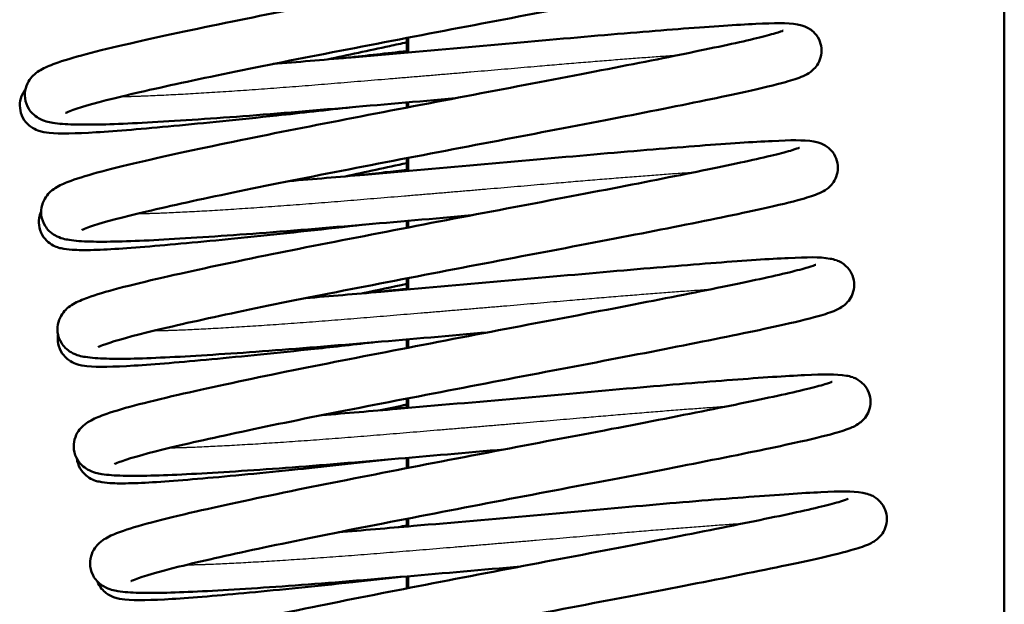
# Model space of a CAD drawing. Header units: millimetres. Extents: x 155 to 950, y -844 to 1327.
# Tile 31 of 58: x 685 to 705, y 125 to 136. Entities that reach past the tile are written whole.
import ezdxf

# ---------------------------------------------------------------- set-up
doc = ezdxf.new("R2010")
doc.units = ezdxf.units.MM
doc.header["$LTSCALE"] = 0.75
doc.layers.add('Visible', color=7, linetype='Continuous', lineweight=50)
doc.layers.add('Visible Narrow', color=7, linetype='Continuous', lineweight=25)

msp = doc.modelspace()

# ---------------------------------------------------------------- linework, layer by layer
at = {"layer": 'Visible', "extrusion": (-1, -2e-16, 2.966e-13)}
for p, q in [((705.023, 192.994, 17.5), (705.023, 83.194, 17.5)), ((693.011, 136.029, -9.5), (693.011, 135.735, -9.5)), ((693.037, 135.737, 17.5), (693.037, 136.035, 17.5)), ((693.011, 134.733, -9.5), (693.011, 134.631, -9.5)), ((693.037, 134.636, 17.5), (693.037, 134.735, 17.5)), ((693.011, 133.614, -9.5), (693.011, 133.354, -9.5)), ((693.037, 133.357, 17.5), (693.037, 133.619, 17.5)), ((693.011, 132.352, -9.5), (693.011, 132.216, -9.5)), ((693.037, 132.221, 17.5), (693.037, 132.354, 17.5)), ((693.011, 131.199, -9.5), (693.011, 130.974, -9.5)), ((693.037, 130.976, 17.5), (693.037, 131.204, 17.5)), ((693.011, 129.971, -9.5), (693.011, 129.8, -9.5)), ((693.037, 129.805, 17.5), (693.037, 129.974, 17.5)), ((693.011, 128.783, -9.5), (693.011, 128.593, -9.5)), ((693.037, 128.596, 17.5), (693.037, 128.788, 17.5)), ((693.011, 127.591, -9.5), (693.011, 127.385, -9.5)), ((693.037, 127.39, 17.5), (693.037, 127.593, 17.5)), ((693.011, 126.367, -9.5), (693.011, 126.213, -9.5)), ((693.037, 126.215, 17.5), (693.037, 126.372, 17.5)), ((693.011, 125.211, -9.5), (693.011, 124.969, -9.5)), ((693.037, 124.974, 17.5), (693.037, 125.213, 17.5))]:
    msp.add_line(p, q, dxfattribs=at)
at = {"layer": 'Visible'}
for points, knots in [([(689.994, 137.858, 20.99), (690.48, 137.898, 20.779), (690.988, 137.941, 20.618), (692.294, 138.053, 20.355), (693.12, 138.125, 20.326), (694.724, 138.267, 20.531), (695.521, 138.34, 20.77), (696.982, 138.468, 21.482), (697.665, 138.524, 21.966), (698.828, 138.612, 23.113), (699.321, 138.647, 23.791), (700.082, 138.679, 25.265), (700.314, 138.69, 26.086), (700.575, 138.644, 27.023), (700.613, 138.636, 27.152), (700.692, 138.608, 27.349), (700.726, 138.594, 27.421), (700.794, 138.554, 27.535), (700.825, 138.532, 27.58), (700.898, 138.464, 27.678), (700.94, 138.412, 27.728), (700.996, 138.297, 27.812), (701.014, 138.235, 27.849), (701.026, 138.111, 27.923), (701.019, 138.046, 27.962), (700.987, 137.93, 28.045), (700.961, 137.878, 28.092), (700.905, 137.795, 28.198), (700.874, 137.763, 28.257), (700.816, 137.71, 28.393), (700.788, 137.69, 28.471), (700.721, 137.647, 28.687), (700.686, 137.63, 28.829), (700.546, 137.569, 29.393), (700.439, 137.535, 29.817), (700.091, 137.438, 30.815), (699.822, 137.372, 31.383), (699.017, 137.194, 32.651), (698.407, 137.071, 33.323), (697.061, 136.803, 34.357), (696.318, 136.659, 34.751), (694.779, 136.367, 35.26), (693.964, 136.213, 35.387), (692.36, 135.904, 35.365), (691.551, 135.748, 35.219), (690.046, 135.453, 34.674), (689.332, 135.307, 34.271), (688.089, 135.042, 33.267), (687.542, 134.919, 32.654), (686.704, 134.712, 31.306), (686.389, 134.619, 30.555), (686.185, 134.54, 29.514), (686.151, 134.522, 29.242), (686.151, 134.522, 28.97)], [55.838297, 55.838297, 55.838297, 55.838297, 55.9966, 55.9966, 56.239225, 56.239225, 56.483406, 56.483406, 56.728473, 56.728473, 56.974145, 56.974145, 57.226171, 57.226171, 57.266399, 57.266399, 57.290338, 57.290338, 57.307952, 57.307952, 57.332209, 57.332209, 57.353917, 57.353917, 57.37591, 57.37591, 57.397877, 57.397877, 57.41962, 57.41962, 57.444945, 57.444945, 57.488806, 57.488806, 57.620212, 57.620212, 57.807217, 57.807217, 58.073924, 58.073924, 58.322887, 58.322887, 58.568149, 58.568149, 58.812753, 58.812753, 59.056242, 59.056242, 59.298695, 59.298695, 59.536498, 59.536498, 59.617911, 59.617911, 59.617911, 59.617911]), ([(693.985, 134.818, 20.412), (693.226, 134.751, 20.352), (692.45, 134.684, 20.409), (690.918, 134.552, 20.762), (690.146, 134.488, 21.079), (688.754, 134.386, 21.934), (688.119, 134.346, 22.486), (687.065, 134.292, 23.748), (686.634, 134.281, 24.472), (686.151, 134.294, 25.635), (686.016, 134.303, 26.052), (685.806, 134.338, 26.76), (685.726, 134.348, 27.058), (685.567, 134.44, 27.407), (685.527, 134.469, 27.484), (685.46, 134.536, 27.603), (685.433, 134.568, 27.648), (685.372, 134.666, 27.761), (685.344, 134.742, 27.825), (685.326, 134.888, 27.947), (685.332, 134.959, 28.005), (685.366, 135.086, 28.133), (685.395, 135.142, 28.204), (685.457, 135.233, 28.363), (685.491, 135.268, 28.452), (685.567, 135.335, 28.677), (685.607, 135.361, 28.815), (685.738, 135.438, 29.293), (685.828, 135.474, 29.637), (686.264, 135.633, 30.979), (686.777, 135.765, 31.946), (688.028, 136.052, 33.43), (688.734, 136.203, 34.013), (690.213, 136.505, 34.84), (690.994, 136.657, 35.12), (692.581, 136.964, 35.405), (693.408, 137.123, 35.413), (694.995, 137.426, 35.163), (695.777, 137.572, 34.901), (697.193, 137.847, 34.147), (697.846, 137.976, 33.646), (698.943, 138.201, 32.472), (699.401, 138.299, 31.783), (699.881, 138.417, 30.691), (700.008, 138.451, 30.322), (700.178, 138.502, 29.628), (700.234, 138.523, 29.301), (700.247, 138.528, 28.937), (700.247, 138.529, 28.9), (700.247, 138.529, 28.864)], [53.853509, 53.853509, 53.853509, 53.853509, 54.082345, 54.082345, 54.326988, 54.326988, 54.573255, 54.573255, 54.820391, 54.820391, 54.951225, 54.951225, 55.042212, 55.042212, 55.069413, 55.069413, 55.08775, 55.08775, 55.117805, 55.117805, 55.14495, 55.14495, 55.172779, 55.172779, 55.202985, 55.202985, 55.246624, 55.246624, 55.353575, 55.353575, 55.672489, 55.672489, 55.942341, 55.942341, 56.188833, 56.188833, 56.434789, 56.434789, 56.679481, 56.679481, 56.922959, 56.922959, 57.166139, 57.166139, 57.282547, 57.282547, 57.381075, 57.381075, 57.392005, 57.392005, 57.392005, 57.392005]), ([(690.322, 135.506, 21.011), (690.808, 135.546, 20.799), (691.316, 135.589, 20.639), (692.622, 135.701, 20.376), (693.448, 135.773, 20.346), (695.052, 135.915, 20.551), (695.849, 135.988, 20.79), (697.31, 136.115, 21.502), (697.993, 136.172, 21.986), (699.156, 136.26, 23.134), (699.649, 136.294, 23.812), (700.41, 136.327, 25.285), (700.642, 136.337, 26.106), (700.903, 136.292, 27.044), (700.941, 136.284, 27.173), (701.02, 136.256, 27.369), (701.054, 136.242, 27.441), (701.122, 136.202, 27.555), (701.153, 136.18, 27.601), (701.226, 136.112, 27.699), (701.268, 136.06, 27.748), (701.324, 135.945, 27.833), (701.342, 135.883, 27.87), (701.354, 135.758, 27.944), (701.347, 135.694, 27.982), (701.315, 135.578, 28.065), (701.289, 135.526, 28.113), (701.233, 135.443, 28.218), (701.202, 135.41, 28.278), (701.144, 135.357, 28.413), (701.116, 135.338, 28.491), (701.049, 135.295, 28.708), (701.014, 135.278, 28.849), (700.874, 135.217, 29.413), (700.767, 135.183, 29.838), (700.419, 135.085, 30.836), (700.15, 135.02, 31.403), (699.345, 134.842, 32.671), (698.736, 134.718, 33.344), (697.389, 134.451, 34.378), (696.646, 134.307, 34.772), (695.107, 134.015, 35.281), (694.292, 133.86, 35.407), (692.688, 133.552, 35.386), (691.879, 133.396, 35.239), (690.374, 133.101, 34.695), (689.66, 132.955, 34.292), (688.417, 132.69, 33.288), (687.87, 132.566, 32.675), (687.032, 132.36, 31.326), (686.717, 132.266, 30.576), (686.513, 132.187, 29.535), (686.479, 132.17, 29.262), (686.479, 132.17, 28.991)], [60.619624, 60.619624, 60.619624, 60.619624, 60.777929, 60.777929, 61.020554, 61.020554, 61.264735, 61.264735, 61.509801, 61.509801, 61.755474, 61.755474, 62.0075, 62.0075, 62.047727, 62.047727, 62.071666, 62.071666, 62.08928, 62.08928, 62.113536, 62.113536, 62.135245, 62.135245, 62.157237, 62.157237, 62.179205, 62.179205, 62.200947, 62.200947, 62.226273, 62.226273, 62.270133, 62.270133, 62.401538, 62.401538, 62.588543, 62.588543, 62.85525, 62.85525, 63.104214, 63.104214, 63.349476, 63.349476, 63.594079, 63.594079, 63.837568, 63.837568, 64.080021, 64.080021, 64.317824, 64.317824, 64.399239, 64.399239, 64.399239, 64.399239]), ([(694.313, 132.466, 20.433), (693.557, 132.399, 20.373), (692.783, 132.332, 20.429), (691.253, 132.201, 20.78), (690.48, 132.137, 21.096), (689.088, 132.035, 21.951), (688.452, 131.994, 22.501), (687.397, 131.94, 23.762), (686.965, 131.929, 24.486), (686.482, 131.942, 25.649), (686.346, 131.95, 26.065), (686.137, 131.985, 26.772), (686.056, 131.996, 27.069), (685.899, 132.086, 27.42), (685.858, 132.114, 27.5), (685.789, 132.182, 27.621), (685.762, 132.214, 27.666), (685.701, 132.312, 27.78), (685.672, 132.388, 27.844), (685.654, 132.534, 27.966), (685.66, 132.605, 28.024), (685.694, 132.732, 28.152), (685.722, 132.788, 28.223), (685.785, 132.88, 28.381), (685.819, 132.915, 28.471), (685.894, 132.982, 28.694), (685.933, 133.008, 28.832), (686.064, 133.085, 29.306), (686.152, 133.12, 29.646), (686.584, 133.278, 30.978), (687.089, 133.409, 31.94), (688.331, 133.694, 33.427), (689.036, 133.846, 34.015), (690.514, 134.147, 34.849), (691.294, 134.299, 35.133), (692.88, 134.606, 35.423), (693.707, 134.765, 35.435), (695.295, 135.068, 35.191), (696.078, 135.215, 34.932), (697.497, 135.49, 34.184), (698.152, 135.62, 33.685), (699.253, 135.845, 32.516), (699.714, 135.944, 31.828), (700.199, 136.062, 30.738), (700.328, 136.096, 30.37), (700.502, 136.148, 29.673), (700.559, 136.17, 29.342), (700.574, 136.176, 28.968), (700.575, 136.177, 28.926), (700.575, 136.177, 28.884)], [49.060667, 49.060667, 49.060667, 49.060667, 49.28878, 49.28878, 49.533423, 49.533423, 49.779684, 49.779684, 50.026814, 50.026814, 50.157592, 50.157592, 50.24834, 50.24834, 50.276105, 50.276105, 50.294646, 50.294646, 50.324745, 50.324745, 50.351892, 50.351892, 50.379716, 50.379716, 50.409878, 50.409878, 50.453311, 50.453311, 50.55916, 50.55916, 50.876028, 50.876028, 51.146578, 51.146578, 51.393078, 51.393078, 51.639055, 51.639055, 51.883745, 51.883745, 52.12724, 52.12724, 52.370428, 52.370428, 52.486917, 52.486917, 52.586714, 52.586714, 52.599202, 52.599202, 52.599202, 52.599202]), ([(693.011, 135.941, -20.702), (692.895, 135.916, -20.704), (692.78, 135.891, -20.709), (692.246, 135.776, -20.744), (691.827, 135.686, -20.81), (691.417, 135.598, -20.911)], [58.6271109, 58.6271109, 58.6271109, 58.6271109, 58.6625493, 58.6625493, 58.7911741, 58.7911741, 58.7911741, 58.7911741]), ([(691.916, 134.638, -35.572), (691.395, 134.58, -35.474), (690.882, 134.523, -35.32), (689.645, 134.391, -34.801), (688.938, 134.319, -34.356), (687.713, 134.205, -33.276), (687.182, 134.159, -32.626), (686.342, 134.109, -31.196), (686.046, 134.1, -30.395), (685.748, 134.131, -29.344), (685.685, 134.138, -29.096), (685.551, 134.188, -28.755), (685.5, 134.21, -28.65), (685.413, 134.275, -28.507), (685.38, 134.304, -28.459), (685.309, 134.39, -28.354), (685.273, 134.454, -28.299), (685.234, 134.586, -28.2), (685.228, 134.654, -28.154), (685.239, 134.783, -28.056), (685.258, 134.845, -28.002), (685.3, 134.934, -27.9), (685.321, 134.966, -27.853), (685.342, 134.993, -27.803)], [53.970637, 53.970637, 53.970637, 53.970637, 54.129848, 54.129848, 54.375014, 54.375014, 54.620957, 54.620957, 54.872656, 54.872656, 54.948905, 54.948905, 54.983627, 54.983627, 55.002841, 55.002841, 55.029536, 55.029536, 55.053705, 55.053705, 55.078339, 55.078339, 55.09629, 55.09629, 55.09629, 55.09629]), ([(694.641, 130.114, 20.453), (693.882, 130.047, 20.393), (693.106, 129.979, 20.45), (691.573, 129.848, 20.804), (690.801, 129.784, 21.121), (689.41, 129.682, 21.976), (688.774, 129.641, 22.527), (687.721, 129.588, 23.79), (687.289, 129.576, 24.514), (686.807, 129.59, 25.677), (686.672, 129.598, 26.094), (686.462, 129.634, 26.802), (686.381, 129.644, 27.101), (686.223, 129.736, 27.449), (686.182, 129.765, 27.526), (686.115, 129.832, 27.645), (686.089, 129.864, 27.69), (686.028, 129.962, 27.802), (686, 130.038, 27.867), (685.982, 130.184, 27.988), (685.988, 130.255, 28.047), (686.022, 130.382, 28.174), (686.051, 130.437, 28.245), (686.113, 130.529, 28.404), (686.147, 130.564, 28.494), (686.223, 130.631, 28.718), (686.263, 130.656, 28.857), (686.394, 130.734, 29.336), (686.484, 130.77, 29.68), (686.922, 130.929, 31.023), (687.435, 131.061, 31.991), (688.688, 131.348, 33.474), (689.394, 131.5, 34.057), (690.873, 131.801, 34.883), (691.654, 131.953, 35.163), (693.241, 132.261, 35.446), (694.068, 132.42, 35.454), (695.656, 132.722, 35.203), (696.437, 132.869, 34.941), (697.853, 133.143, 34.185), (698.505, 133.273, 33.684), (699.602, 133.497, 32.51), (700.059, 133.595, 31.82), (700.539, 133.713, 30.728), (700.666, 133.747, 30.359), (700.835, 133.798, 29.666), (700.89, 133.819, 29.339), (700.903, 133.824, 28.976), (700.903, 133.824, 28.941), (700.903, 133.824, 28.905)], [44.267858, 44.267858, 44.267858, 44.267858, 44.496799, 44.496799, 44.741442, 44.741442, 44.987709, 44.987709, 45.234846, 45.234846, 45.365688, 45.365688, 45.456709, 45.456709, 45.48383, 45.48383, 45.502139, 45.502139, 45.532187, 45.532187, 45.559331, 45.559331, 45.587162, 45.587162, 45.617375, 45.617375, 45.661045, 45.661045, 45.768163, 45.768163, 46.087385, 46.087385, 46.357133, 46.357133, 46.603623, 46.603623, 46.849576, 46.849576, 47.094268, 47.094268, 47.337745, 47.337745, 47.580923, 47.580923, 47.697319, 47.697319, 47.795655, 47.795655, 47.806348, 47.806348, 47.806348, 47.806348]), ([(690.65, 133.154, 21.031), (691.136, 133.193, 20.82), (691.644, 133.237, 20.659), (692.95, 133.349, 20.396), (693.776, 133.421, 20.367), (695.38, 133.563, 20.572), (696.177, 133.636, 20.811), (697.638, 133.763, 21.523), (698.321, 133.819, 22.007), (699.484, 133.908, 23.154), (699.977, 133.942, 23.832), (700.738, 133.975, 25.306), (700.97, 133.985, 26.127), (701.231, 133.94, 27.064), (701.269, 133.932, 27.193), (701.348, 133.904, 27.39), (701.382, 133.89, 27.462), (701.45, 133.85, 27.576), (701.481, 133.828, 27.621), (701.554, 133.76, 27.719), (701.596, 133.708, 27.769), (701.652, 133.593, 27.853), (701.67, 133.531, 27.89), (701.682, 133.406, 27.964), (701.675, 133.342, 28.003), (701.643, 133.226, 28.086), (701.617, 133.174, 28.133), (701.561, 133.09, 28.239), (701.53, 133.058, 28.298), (701.472, 133.005, 28.434), (701.444, 132.986, 28.512), (701.377, 132.943, 28.728), (701.342, 132.926, 28.87), (701.202, 132.865, 29.434), (701.095, 132.831, 29.858), (700.747, 132.733, 30.856), (700.478, 132.668, 31.424), (699.673, 132.49, 32.692), (699.064, 132.366, 33.365), (697.717, 132.099, 34.398), (696.974, 131.955, 34.792), (695.435, 131.663, 35.301), (694.62, 131.508, 35.428), (693.016, 131.2, 35.406), (692.207, 131.043, 35.26), (690.702, 130.749, 34.715), (689.988, 130.603, 34.312), (688.745, 130.337, 33.308), (688.198, 130.214, 32.695), (687.36, 130.008, 31.347), (687.045, 129.914, 30.596), (686.841, 129.835, 29.555), (686.807, 129.818, 29.283), (686.807, 129.818, 29.011)], [65.400952, 65.400952, 65.400952, 65.400952, 65.559256, 65.559256, 65.801881, 65.801881, 66.046062, 66.046062, 66.291128, 66.291128, 66.536801, 66.536801, 66.788827, 66.788827, 66.829054, 66.829054, 66.852993, 66.852993, 66.870607, 66.870607, 66.894864, 66.894864, 66.916572, 66.916572, 66.938564, 66.938564, 66.960532, 66.960532, 66.982275, 66.982275, 67.0076, 67.0076, 67.05146, 67.05146, 67.182866, 67.182866, 67.369871, 67.369871, 67.636578, 67.636578, 67.885542, 67.885542, 68.130804, 68.130804, 68.375407, 68.375407, 68.618896, 68.618896, 68.861349, 68.861349, 69.099152, 69.099152, 69.180566, 69.180566, 69.180566, 69.180566]), ([(692.056, 133.272, -35.546), (692.228, 133.291, -35.582), (692.402, 133.31, -35.612), (692.72, 133.345, -35.654), (692.865, 133.361, -35.669), (693.011, 133.378, -35.679)], [65.62408996, 65.62408996, 65.62408996, 65.62408996, 65.67696783, 65.67696783, 65.72093604, 65.72093604, 65.72093604, 65.72093604]), ([(692.15, 132.278, -35.543), (691.379, 132.192, -35.383), (690.624, 132.109, -35.095), (689.233, 131.967, -34.296), (688.584, 131.905, -33.765), (687.499, 131.811, -32.539), (687.049, 131.779, -31.829), (686.544, 131.765, -30.688), (686.402, 131.765, -30.283), (686.205, 131.778, -29.62), (686.139, 131.784, -29.364), (686.001, 131.816, -28.922), (685.927, 131.834, -28.728), (685.789, 131.933, -28.498), (685.745, 131.975, -28.435), (685.67, 132.081, -28.322), (685.639, 132.147, -28.271), (685.61, 132.28, -28.174), (685.609, 132.348, -28.127), (685.626, 132.457, -28.039), (685.641, 132.502, -27.998), (685.659, 132.542, -27.955)], [49.199713, 49.199713, 49.199713, 49.199713, 49.437183, 49.437183, 49.682915, 49.682915, 49.929244, 49.929244, 50.057353, 50.057353, 50.13667, 50.13667, 50.19671, 50.19671, 50.222347, 50.222347, 50.248347, 50.248347, 50.272475, 50.272475, 50.290862, 50.290862, 50.290862, 50.290862]), ([(694.969, 127.762, 20.474), (694.213, 127.695, 20.414), (693.44, 127.628, 20.47), (691.91, 127.496, 20.821), (691.137, 127.432, 21.137), (689.745, 127.33, 21.991), (689.109, 127.29, 22.541), (688.054, 127.236, 23.802), (687.622, 127.224, 24.526), (687.138, 127.237, 25.689), (687.003, 127.246, 26.105), (686.793, 127.281, 26.812), (686.713, 127.291, 27.109), (686.556, 127.381, 27.46), (686.514, 127.409, 27.54), (686.446, 127.477, 27.661), (686.419, 127.509, 27.707), (686.357, 127.608, 27.821), (686.328, 127.683, 27.885), (686.31, 127.829, 28.007), (686.315, 127.901, 28.065), (686.35, 128.028, 28.193), (686.378, 128.084, 28.264), (686.44, 128.175, 28.422), (686.474, 128.21, 28.511), (686.55, 128.278, 28.735), (686.589, 128.303, 28.872), (686.72, 128.38, 29.346), (686.808, 128.416, 29.685), (687.239, 128.573, 31.016), (687.743, 128.704, 31.977), (688.983, 128.989, 33.464), (689.688, 129.14, 34.053), (691.166, 129.442, 34.889), (691.945, 129.594, 35.172), (693.531, 129.901, 35.464), (694.358, 130.06, 35.477), (695.947, 130.363, 35.233), (696.73, 130.51, 34.975), (698.149, 130.785, 34.227), (698.804, 130.915, 33.729), (699.907, 131.14, 32.561), (700.368, 131.239, 31.873), (700.853, 131.357, 30.783), (700.982, 131.391, 30.416), (701.157, 131.444, 29.717), (701.215, 131.465, 29.386), (701.23, 131.472, 29.01), (701.231, 131.472, 28.968), (701.231, 131.472, 28.925)], [39.475011, 39.475011, 39.475011, 39.475011, 39.703003, 39.703003, 39.947647, 39.947647, 40.193906, 40.193906, 40.441035, 40.441035, 40.571803, 40.571803, 40.662511, 40.662511, 40.690372, 40.690372, 40.708948, 40.708948, 40.739055, 40.739055, 40.766203, 40.766203, 40.794026, 40.794026, 40.824181, 40.824181, 40.867581, 40.867581, 40.973254, 40.973254, 41.289794, 41.289794, 41.560457, 41.560457, 41.806959, 41.806959, 42.052939, 42.052939, 42.297629, 42.297629, 42.541127, 42.541127, 42.784316, 42.784316, 42.900817, 42.900817, 43.000816, 43.000816, 43.013553, 43.013553, 43.013553, 43.013553]), ([(690.978, 130.802, 21.052), (691.464, 130.841, 20.84), (691.972, 130.884, 20.68), (693.278, 130.997, 20.417), (694.104, 131.069, 20.387), (695.708, 131.211, 20.592), (696.505, 131.284, 20.831), (697.966, 131.411, 21.544), (698.649, 131.467, 22.027), (699.812, 131.556, 23.175), (700.305, 131.59, 23.853), (701.066, 131.623, 25.327), (701.298, 131.633, 26.147), (701.559, 131.588, 27.085), (701.597, 131.58, 27.214), (701.676, 131.552, 27.411), (701.71, 131.538, 27.482), (701.778, 131.498, 27.596), (701.809, 131.475, 27.642), (701.882, 131.408, 27.74), (701.924, 131.355, 27.789), (701.98, 131.241, 27.874), (701.998, 131.179, 27.911), (702.01, 131.054, 27.985), (702.003, 130.99, 28.023), (701.971, 130.874, 28.106), (701.945, 130.821, 28.154), (701.889, 130.738, 28.259), (701.858, 130.706, 28.319), (701.8, 130.653, 28.454), (701.772, 130.634, 28.532), (701.705, 130.591, 28.749), (701.67, 130.574, 28.89), (701.53, 130.512, 29.454), (701.423, 130.479, 29.879), (701.075, 130.381, 30.877), (700.806, 130.316, 31.444), (700.001, 130.138, 32.712), (699.392, 130.014, 33.385), (698.045, 129.746, 34.419), (697.302, 129.603, 34.813), (695.763, 129.311, 35.322), (694.948, 129.156, 35.448), (693.344, 128.848, 35.427), (692.535, 128.691, 35.28), (691.03, 128.397, 34.736), (690.316, 128.251, 34.333), (689.073, 127.985, 33.329), (688.526, 127.862, 32.716), (687.688, 127.656, 31.367), (687.373, 127.562, 30.617), (687.169, 127.483, 29.576), (687.135, 127.466, 29.303), (687.135, 127.466, 29.032)], [70.182279, 70.182279, 70.182279, 70.182279, 70.340583, 70.340583, 70.583208, 70.583208, 70.827389, 70.827389, 71.072456, 71.072456, 71.318128, 71.318128, 71.570154, 71.570154, 71.610382, 71.610382, 71.634321, 71.634321, 71.651935, 71.651935, 71.676191, 71.676191, 71.6979, 71.6979, 71.719892, 71.719892, 71.74186, 71.74186, 71.763602, 71.763602, 71.788928, 71.788928, 71.832788, 71.832788, 71.964193, 71.964193, 72.151198, 72.151198, 72.417905, 72.417905, 72.666869, 72.666869, 72.912131, 72.912131, 73.156734, 73.156734, 73.400223, 73.400223, 73.642676, 73.642676, 73.880479, 73.880479, 73.961894, 73.961894, 73.961894, 73.961894]), ([(692.409, 129.92, -35.516), (691.98, 129.872, -35.42), (691.56, 129.826, -35.285), (690.407, 129.702, -34.801), (689.699, 129.631, -34.356), (688.475, 129.516, -33.276), (687.944, 129.471, -32.625), (687.104, 129.42, -31.196), (686.807, 129.411, -30.395), (686.51, 129.443, -29.344), (686.446, 129.45, -29.096), (686.313, 129.499, -28.754), (686.262, 129.522, -28.65), (686.175, 129.586, -28.507), (686.142, 129.616, -28.459), (686.071, 129.702, -28.354), (686.035, 129.766, -28.299), (685.996, 129.898, -28.2), (685.989, 129.966, -28.154), (685.996, 130.041, -28.097), (685.998, 130.052, -28.088), (685.999, 130.063, -28.079)], [44.426222, 44.426222, 44.426222, 44.426222, 44.557977, 44.557977, 44.803143, 44.803143, 45.049086, 45.049086, 45.300786, 45.300786, 45.377039, 45.377039, 45.411742, 45.411742, 45.430952, 45.430952, 45.457647, 45.457647, 45.481816, 45.481816, 45.486085, 45.486085, 45.486085, 45.486085]), ([(691.306, 128.45, 21.073), (691.792, 128.489, 20.861), (692.3, 128.532, 20.7), (693.606, 128.644, 20.437), (694.432, 128.717, 20.408), (696.036, 128.859, 20.613), (696.833, 128.932, 20.852), (698.294, 129.059, 21.564), (698.977, 129.115, 22.048), (700.14, 129.203, 23.195), (700.633, 129.238, 23.873), (701.394, 129.271, 25.347), (701.626, 129.281, 26.168), (701.887, 129.236, 27.105), (701.925, 129.228, 27.234), (702.004, 129.2, 27.431), (702.038, 129.185, 27.503), (702.106, 129.145, 27.617), (702.137, 129.123, 27.662), (702.21, 129.056, 27.76), (702.252, 129.003, 27.81), (702.308, 128.888, 27.894), (702.326, 128.827, 27.931), (702.338, 128.702, 28.006), (702.331, 128.638, 28.044), (702.299, 128.521, 28.127), (702.273, 128.469, 28.174), (702.217, 128.386, 28.28), (702.186, 128.354, 28.339), (702.128, 128.301, 28.475), (702.1, 128.281, 28.553), (702.033, 128.239, 28.769), (701.998, 128.222, 28.911), (701.858, 128.16, 29.475), (701.751, 128.127, 29.899), (701.403, 128.029, 30.897), (701.134, 127.964, 31.465), (700.329, 127.786, 32.733), (699.72, 127.662, 33.406), (698.373, 127.394, 34.44), (697.63, 127.25, 34.833), (696.091, 126.959, 35.342), (695.276, 126.804, 35.469), (693.672, 126.496, 35.447), (692.863, 126.339, 35.301), (691.358, 126.044, 34.756), (690.644, 125.899, 34.353), (689.401, 125.633, 33.349), (688.854, 125.51, 32.736), (688.016, 125.304, 31.388), (687.701, 125.21, 30.637), (687.497, 125.131, 29.596), (687.463, 125.114, 29.324), (687.463, 125.114, 29.052)], [74.963607, 74.963607, 74.963607, 74.963607, 75.121911, 75.121911, 75.364536, 75.364536, 75.608717, 75.608717, 75.853783, 75.853783, 76.099456, 76.099456, 76.351482, 76.351482, 76.391709, 76.391709, 76.415648, 76.415648, 76.433262, 76.433262, 76.457519, 76.457519, 76.479227, 76.479227, 76.501219, 76.501219, 76.523187, 76.523187, 76.544929, 76.544929, 76.570255, 76.570255, 76.614115, 76.614115, 76.745521, 76.745521, 76.932526, 76.932526, 77.199233, 77.199233, 77.448196, 77.448196, 77.693459, 77.693459, 77.938062, 77.938062, 78.181551, 78.181551, 78.424004, 78.424004, 78.661807, 78.661807, 78.743221, 78.743221, 78.743221, 78.743221]), ([(695.297, 125.409, 20.494), (694.538, 125.343, 20.434), (693.761, 125.275, 20.491), (692.227, 125.143, 20.845), (691.456, 125.079, 21.162), (690.065, 124.978, 22.018), (689.429, 124.937, 22.569), (688.376, 124.884, 23.832), (687.945, 124.872, 24.556), (687.462, 124.885, 25.72), (687.328, 124.894, 26.136), (687.117, 124.929, 26.845), (687.037, 124.94, 27.143), (686.878, 125.032, 27.492), (686.838, 125.061, 27.568), (686.771, 125.128, 27.686), (686.744, 125.16, 27.731), (686.684, 125.258, 27.844), (686.656, 125.334, 27.908), (686.638, 125.48, 28.029), (686.644, 125.551, 28.088), (686.679, 125.678, 28.216), (686.707, 125.733, 28.287), (686.77, 125.825, 28.446), (686.804, 125.86, 28.535), (686.879, 125.927, 28.76), (686.919, 125.952, 28.899), (687.051, 126.03, 29.378), (687.141, 126.066, 29.723), (687.579, 126.225, 31.068), (688.094, 126.357, 32.037), (689.349, 126.645, 33.52), (690.055, 126.796, 34.102), (691.534, 127.098, 34.926), (692.316, 127.25, 35.205), (693.903, 127.558, 35.488), (694.73, 127.716, 35.495), (696.317, 128.019, 35.242), (697.099, 128.166, 34.979), (698.513, 128.44, 34.223), (699.166, 128.569, 33.721), (700.261, 128.794, 32.546), (700.718, 128.892, 31.856), (701.197, 129.009, 30.763), (701.323, 129.043, 30.395), (701.492, 129.094, 29.702), (701.547, 129.114, 29.376), (701.559, 129.12, 29.015), (701.559, 129.12, 28.981), (701.559, 129.12, 28.946)], [34.682209, 34.682209, 34.682209, 34.682209, 34.911287, 34.911287, 35.15593, 35.15593, 35.402199, 35.402199, 35.649337, 35.649337, 35.780189, 35.780189, 35.871255, 35.871255, 35.898271, 35.898271, 35.916542, 35.916542, 35.946582, 35.946582, 35.973725, 35.973725, 36.001557, 36.001557, 36.031779, 36.031779, 36.075491, 36.075491, 36.182833, 36.182833, 36.502467, 36.502467, 36.772077, 36.772077, 37.018565, 37.018565, 37.264514, 37.264514, 37.509206, 37.509206, 37.752679, 37.752679, 37.995856, 37.995856, 38.112235, 38.112235, 38.210313, 38.210313, 38.220691, 38.220691, 38.220691, 38.220691]), ([(692.639, 127.559, -35.481), (691.963, 127.484, -35.313), (691.305, 127.412, -35.049), (689.995, 127.278, -34.295), (689.346, 127.216, -33.765), (688.261, 127.123, -32.538), (687.811, 127.091, -31.829), (687.306, 127.077, -30.687), (687.164, 127.077, -30.283), (686.967, 127.089, -29.62), (686.901, 127.095, -29.364), (686.763, 127.128, -28.921), (686.689, 127.145, -28.727), (686.551, 127.245, -28.498), (686.506, 127.286, -28.435), (686.432, 127.392, -28.322), (686.401, 127.458, -28.271), (686.382, 127.544, -28.209), (686.38, 127.56, -28.197), (686.378, 127.577, -28.185)], [39.655893, 39.655893, 39.655893, 39.655893, 39.865314, 39.865314, 40.111045, 40.111045, 40.357375, 40.357375, 40.485485, 40.485485, 40.564807, 40.564807, 40.624851, 40.624851, 40.650469, 40.650469, 40.676468, 40.676468, 40.682593, 40.682593, 40.682593, 40.682593]), ([(691.634, 126.098, 21.093), (692.12, 126.137, 20.881), (692.628, 126.18, 20.721), (693.934, 126.292, 20.458), (694.76, 126.364, 20.429), (696.364, 126.507, 20.633), (697.161, 126.58, 20.872), (698.622, 126.707, 21.585), (699.305, 126.763, 22.068), (700.468, 126.851, 23.216), (700.961, 126.886, 23.894), (701.722, 126.919, 25.368), (701.954, 126.929, 26.188), (702.215, 126.883, 27.126), (702.253, 126.876, 27.255), (702.332, 126.848, 27.452), (702.366, 126.833, 27.523), (702.434, 126.793, 27.638), (702.465, 126.771, 27.683), (702.538, 126.704, 27.781), (702.58, 126.651, 27.83), (702.636, 126.536, 27.915), (702.654, 126.475, 27.952), (702.666, 126.35, 28.026), (702.659, 126.285, 28.064), (702.627, 126.169, 28.147), (702.601, 126.117, 28.195), (702.545, 126.034, 28.3), (702.514, 126.002, 28.36), (702.456, 125.949, 28.495), (702.428, 125.929, 28.574), (702.361, 125.886, 28.79), (702.326, 125.87, 28.931), (702.186, 125.808, 29.495), (702.079, 125.775, 29.92), (701.731, 125.677, 30.918), (701.462, 125.611, 31.486), (700.657, 125.434, 32.754), (700.048, 125.31, 33.426), (698.701, 125.042, 34.46), (697.958, 124.898, 34.854), (696.419, 124.607, 35.363), (695.604, 124.452, 35.49), (694, 124.144, 35.468), (693.191, 123.987, 35.321), (691.686, 123.692, 34.777), (690.972, 123.547, 34.374), (689.729, 123.281, 33.37), (689.182, 123.158, 32.757), (688.344, 122.951, 31.409), (688.029, 122.858, 30.658), (687.825, 122.779, 29.617), (687.791, 122.761, 29.344), (687.791, 122.761, 29.073)], [79.744934, 79.744934, 79.744934, 79.744934, 79.903238, 79.903238, 80.145863, 80.145863, 80.390044, 80.390044, 80.635111, 80.635111, 80.880783, 80.880783, 81.132809, 81.132809, 81.173037, 81.173037, 81.196976, 81.196976, 81.21459, 81.21459, 81.238846, 81.238846, 81.260555, 81.260555, 81.282547, 81.282547, 81.304515, 81.304515, 81.326257, 81.326257, 81.351583, 81.351583, 81.395443, 81.395443, 81.526848, 81.526848, 81.713853, 81.713853, 81.98056, 81.98056, 82.229524, 82.229524, 82.474786, 82.474786, 82.719389, 82.719389, 82.962878, 82.962878, 83.205331, 83.205331, 83.443134, 83.443134, 83.524549, 83.524549, 83.524549, 83.524549]), ([(695.625, 123.057, 20.515), (694.87, 122.991, 20.455), (694.097, 122.923, 20.511), (692.567, 122.792, 20.862), (691.795, 122.728, 21.177), (690.403, 122.626, 22.031), (689.766, 122.585, 22.581), (688.711, 122.532, 23.842), (688.279, 122.52, 24.565), (687.795, 122.533, 25.728), (687.659, 122.542, 26.144), (687.45, 122.576, 26.851), (687.37, 122.587, 27.148), (687.212, 122.676, 27.5), (687.171, 122.705, 27.58), (687.102, 122.772, 27.701), (687.075, 122.805, 27.748), (687.013, 122.903, 27.861), (686.984, 122.978, 27.926), (686.966, 123.124, 28.047), (686.971, 123.196, 28.106), (687.005, 123.323, 28.234), (687.034, 123.379, 28.304), (687.096, 123.471, 28.463), (687.13, 123.506, 28.552), (687.206, 123.573, 28.775), (687.245, 123.599, 28.912), (687.375, 123.676, 29.385), (687.463, 123.711, 29.724), (687.893, 123.869, 31.053), (688.396, 123.999, 32.013), (689.634, 124.283, 33.5), (690.339, 124.435, 34.091), (691.816, 124.737, 34.927), (692.596, 124.888, 35.212), (694.181, 125.196, 35.505), (695.008, 125.355, 35.518), (696.597, 125.657, 35.276), (697.38, 125.805, 35.018), (698.8, 126.079, 34.272), (699.456, 126.209, 33.774), (700.559, 126.435, 32.607), (701.021, 126.534, 31.92), (701.507, 126.652, 30.83), (701.637, 126.687, 30.462), (701.812, 126.739, 29.763), (701.871, 126.761, 29.431), (701.886, 126.768, 29.054), (701.887, 126.768, 29.01), (701.887, 126.768, 28.966)], [29.889356, 29.889356, 29.889356, 29.889356, 30.117186, 30.117186, 30.36183, 30.36183, 30.608088, 30.608088, 30.855215, 30.855215, 30.985971, 30.985971, 31.076624, 31.076624, 31.104615, 31.104615, 31.123238, 31.123238, 31.153355, 31.153355, 31.180502, 31.180502, 31.208324, 31.208324, 31.23847, 31.23847, 31.281828, 31.281828, 31.387273, 31.387273, 31.703383, 31.703383, 31.974194, 31.974194, 32.220698, 32.220698, 32.466682, 32.466682, 32.711372, 32.711372, 32.954873, 32.954873, 33.198063, 33.198063, 33.314582, 33.314582, 33.414845, 33.414845, 33.427906, 33.427906, 33.427906, 33.427906]), ([(692.9, 125.201, -35.45), (692.565, 125.164, -35.361), (692.237, 125.128, -35.25), (691.169, 125.014, -34.801), (690.462, 124.942, -34.357), (689.237, 124.828, -33.276), (688.706, 124.782, -32.626), (687.866, 124.732, -31.197), (687.569, 124.723, -30.396), (687.272, 124.754, -29.344), (687.208, 124.761, -29.096), (687.075, 124.811, -28.755), (687.024, 124.833, -28.65), (686.937, 124.898, -28.507), (686.904, 124.927, -28.459), (686.84, 125.004, -28.365), (686.81, 125.055, -28.319), (686.789, 125.11, -28.275)], [34.8821671, 34.8821671, 34.8821671, 34.8821671, 34.9860216, 34.9860216, 35.231187, 35.231187, 35.4771304, 35.4771304, 35.7288275, 35.7288275, 35.8050648, 35.8050648, 35.839843, 35.839843, 35.8590721, 35.8590721, 35.8810337, 35.8810337, 35.8810337, 35.8810337])]:
    msp.add_open_spline(points, degree=3, knots=knots, dxfattribs=at)
for points in [[(691.808, 135.631, -35.573), (692.204, 135.675, -35.646), (692.608, 135.719, -35.688), (693.011, 135.764, -35.697)], [(686.054, 134.303, -26.837), (686.045, 134.299, -26.942), (686.039, 134.296, -27.048), (686.039, 134.296, -27.153)], [(693.011, 133.515, -20.719), (692.595, 133.425, -20.749), (692.18, 133.335, -20.816), (691.773, 133.248, -20.917)], [(693.011, 131.088, -20.757), (692.714, 131.024, -20.794), (692.418, 130.961, -20.85), (692.127, 130.898, -20.924)], [(692.297, 130.912, -35.517), (692.533, 130.938, -35.57), (692.771, 130.965, -35.611), (693.011, 130.991, -35.641)], [(693.011, 128.662, -20.815), (692.834, 128.624, -20.847), (692.658, 128.586, -20.886), (692.483, 128.548, -20.931)], [(692.549, 128.554, -35.485), (692.702, 128.571, -35.523), (692.856, 128.588, -35.556), (693.011, 128.605, -35.584)], [(693.011, 126.236, -20.894), (692.953, 126.223, -20.908), (692.895, 126.211, -20.923), (692.837, 126.198, -20.938)], [(692.848, 126.201, -35.466), (692.902, 126.207, -35.48), (692.957, 126.213, -35.493), (693.011, 126.219, -35.505)]]:
    msp.add_open_spline(points, degree=3, dxfattribs=at)
at = {"layer": 'Visible Narrow'}
for points, weights, knots in [([(687.271, 134.851, 24.41), (687.491, 134.855, 24.03), (687.755, 134.866, 23.679), (689.127, 134.921, 21.862), (691.298, 135.098, 21.196), (693.468, 135.275, 20.529), (695.614, 135.461, 21.268), (697.282, 135.605, 21.842), (698.482, 135.687, 23.142)], [0.984288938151, 0.990170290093, 1, 0.951056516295, 1, 0.951056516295, 1, 0.961540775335, 0.983523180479], [-0.47583682, -0.47583682, -0.47583682, -0.475, -0.475, -0.47083333, -0.47083333, -0.46666667, -0.46666667, -0.46339255, -0.46339255, -0.46339255]), ([(687.599, 132.499, 24.431), (687.819, 132.503, 24.05), (688.083, 132.513, 23.7), (689.455, 132.569, 21.883), (691.626, 132.746, 21.216), (693.796, 132.923, 20.55), (695.942, 133.109, 21.289), (697.61, 133.253, 21.863), (698.81, 133.335, 23.162)], [0.984288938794, 0.990170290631, 1, 0.951056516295, 1, 0.951056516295, 1, 0.961540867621, 0.983523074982], [-0.43417016, -0.43417016, -0.43417016, -0.43333333, -0.43333333, -0.42916667, -0.42916667, -0.425, -0.425, -0.42172589, -0.42172589, -0.42172589]), ([(687.927, 130.147, 24.451), (688.147, 130.151, 24.071), (688.411, 130.161, 23.72), (689.783, 130.217, 21.903), (691.954, 130.394, 21.237), (694.124, 130.571, 20.57), (696.27, 130.757, 21.309), (697.938, 130.901, 21.883), (699.138, 130.983, 23.183)], [0.984288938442, 0.990170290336, 1, 0.951056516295, 1, 0.951056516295, 1, 0.961540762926, 0.983523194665], [-0.39250349, -0.39250349, -0.39250349, -0.39166667, -0.39166667, -0.3875, -0.3875, -0.38333333, -0.38333333, -0.38005921, -0.38005921, -0.38005921]), ([(688.255, 127.795, 24.472), (688.475, 127.798, 24.091), (688.739, 127.809, 23.741), (690.111, 127.865, 21.924), (692.282, 128.042, 21.257), (694.452, 128.219, 20.591), (696.598, 128.404, 21.33), (698.266, 128.549, 21.904), (699.466, 128.631, 23.203)], [0.984288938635, 0.990170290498, 1, 0.951056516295, 1, 0.951056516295, 1, 0.961540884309, 0.983523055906], [-0.35083682, -0.35083682, -0.35083682, -0.35, -0.35, -0.34583333, -0.34583333, -0.34166667, -0.34166667, -0.33839256, -0.33839256, -0.33839256]), ([(688.583, 125.443, 24.492), (688.803, 125.446, 24.112), (689.067, 125.457, 23.761), (690.439, 125.513, 21.944), (692.61, 125.689, 21.278), (694.78, 125.866, 20.611), (696.926, 126.052, 21.35), (698.594, 126.197, 21.924), (699.794, 126.279, 23.224)], [0.984288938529, 0.990170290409, 1, 0.951056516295, 1, 0.951056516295, 1, 0.961540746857, 0.983523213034], [-0.30917016, -0.30917016, -0.30917016, -0.30833333, -0.30833333, -0.30416667, -0.30416667, -0.3, -0.3, -0.29672588, -0.29672588, -0.29672588])]:
    msp.add_rational_spline(points, weights, degree=2, knots=knots, dxfattribs=at)

doc.saveas('drawing.dxf')
